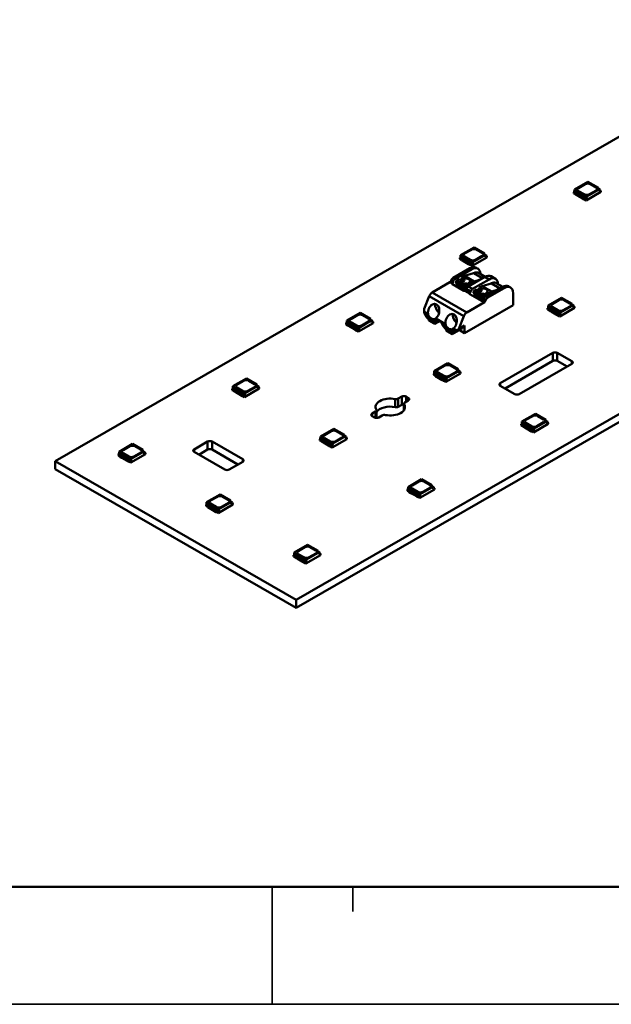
# Model space of a CAD drawing. Header units: millimetres. Extents: x 0 to 841, y 0 to 590.
# Tile 12 of 26: x 399 to 446, y 0 to 80. Entities that reach past the tile are written whole.
import ezdxf

# ---------------------------------------------------------------- set-up
doc = ezdxf.new("R2010")
doc.units = ezdxf.units.MM
doc.layers.get('0').update_dxf_attribs({"lineweight": 25})
for name, color, linetype, lineweight in [('Sketch Geometry(ISO)', 7, 'Continuous', 50), ('Visible Edges(ISO)', 7, 'Continuous', 50), ('Visible Tangent Edges(ISO)', 7, 'Continuous', 50)]:
    doc.layers.add(name, color=color, linetype=linetype, lineweight=lineweight)

# ---------------------------------------------------------------- blocks, each defined once
blk = doc.blocks.new('Borders A1')
at = {"layer": 'Sketch Geometry(ISO)', "color": 1, "linetype": 'Continuous', "lineweight": 50, "true_color": 0xff0000}
blk.add_line((20, 10), (831, 10), dxfattribs=at)
at = {"layer": 'Sketch Geometry(ISO)', "color": 7, "linetype": 'Continuous', "lineweight": 35}
for p, q in [((419, 10), (419, 0.5)), ((425.5, 8), (425.5, 10)), ((0.5, 0.5), (840.5, 0.5))]:
    blk.add_line(p, q, dxfattribs=at)

msp = doc.modelspace()

# ---------------------------------------------------------------- linework, layer by layer
at = {"layer": 'Visible Edges(ISO)'}
for p, q in [((601.591, 159.597), (401.479, 44.36)), ((420.925, 33.162), (621.036, 148.399)), ((621.036, 147.745), (420.925, 32.508)), ((444.484, 66.927), (443.398, 66.302)), ((444.484, 66.927), (445.329, 66.441)), ((443.384, 66.11), (443.349, 66.09)), ((443.349, 65.992), (443.349, 66.09)), ((443.349, 66.09), (444.339, 65.52)), ((443.398, 66.302), (443.384, 66.11)), ((444.374, 65.54), (443.384, 66.11)), ((444.388, 65.732), (443.398, 66.302)), ((443.72, 66.426), (444.268, 66.742)), ((443.72, 66.422), (444.268, 66.738)), ((444.18, 65.917), (443.72, 66.182)), ((444.339, 65.422), (445.523, 66.104)), ((444.388, 65.732), (445.329, 66.274)), ((445.152, 66.233), (444.604, 65.917)), ((444.692, 66.742), (445.152, 66.477)), ((444.692, 66.738), (445.152, 66.473)), ((445.329, 66.274), (445.329, 66.441)), ((445.329, 66.366), (445.48, 66.279)), ((445.48, 66.279), (445.329, 66.192)), ((445.329, 66.192), (445.329, 66.274)), ((445.48, 66.279), (445.488, 66.181)), ((445.523, 66.202), (445.484, 66.224)), ((445.488, 66.181), (445.523, 66.202)), ((445.523, 66.104), (445.523, 66.202)), ((443.349, 65.992), (443.474, 65.919)), ((443.473, 65.917), (443.473, 65.92)), ((443.473, 65.917), (443.5, 65.87)), ((443.474, 65.956), (443.5, 65.911)), ((443.5, 65.911), (443.59, 65.859)), ((443.5, 65.87), (443.5, 65.911)), ((443.5, 65.87), (443.59, 65.818)), ((443.59, 65.859), (443.63, 65.858)), ((443.59, 65.818), (443.59, 65.859)), ((443.59, 65.818), (443.63, 65.817)), ((443.63, 65.858), (444.043, 65.62)), ((443.63, 65.817), (443.63, 65.858)), ((443.63, 65.817), (444.043, 65.579)), ((444.043, 65.62), (444.044, 65.597)), ((444.043, 65.579), (444.043, 65.62)), ((444.043, 65.579), (444.044, 65.557)), ((444.044, 65.597), (444.134, 65.546)), ((444.044, 65.557), (444.044, 65.597)), ((444.044, 65.557), (444.134, 65.505)), ((444.134, 65.546), (444.213, 65.531)), ((444.134, 65.505), (444.134, 65.546)), ((444.134, 65.505), (444.216, 65.489)), ((444.213, 65.494), (444.339, 65.422)), ((444.216, 65.489), (444.216, 65.492)), ((444.216, 65.489), (444.219, 65.491)), ((444.339, 65.52), (444.374, 65.54)), ((444.339, 65.422), (444.339, 65.52)), ((444.374, 65.54), (444.388, 65.732)), ((435.292, 61.634), (434.206, 61.009)), ((434.528, 61.133), (435.076, 61.448)), ((434.528, 61.129), (435.076, 61.444)), ((435.292, 61.634), (436.136, 61.147)), ((435.5, 61.448), (435.96, 61.184)), ((435.5, 61.444), (435.96, 61.18)), ((434.192, 60.817), (434.156, 60.796)), ((434.156, 60.698), (434.156, 60.796)), ((434.156, 60.796), (435.146, 60.226)), ((434.156, 60.698), (434.282, 60.626)), ((434.206, 61.009), (434.192, 60.817)), ((435.182, 60.246), (434.192, 60.817)), ((435.196, 60.438), (434.206, 61.009)), ((434.281, 60.623), (434.281, 60.626)), ((434.281, 60.623), (434.308, 60.576)), ((434.282, 60.663), (434.308, 60.617)), ((434.308, 60.617), (434.398, 60.565)), ((434.308, 60.576), (434.308, 60.617)), ((434.308, 60.576), (434.398, 60.524)), ((434.398, 60.565), (434.437, 60.564)), ((434.398, 60.524), (434.398, 60.565)), ((434.398, 60.524), (434.437, 60.523)), ((434.437, 60.564), (434.85, 60.327)), ((434.437, 60.523), (434.437, 60.564)), ((434.437, 60.523), (434.85, 60.286)), ((434.987, 60.624), (434.528, 60.889)), ((435.146, 60.128), (436.331, 60.81)), ((435.182, 60.246), (435.196, 60.438)), ((435.196, 60.438), (436.136, 60.98)), ((435.96, 60.939), (435.412, 60.624)), ((436.136, 60.98), (436.136, 61.147)), ((436.136, 61.073), (436.288, 60.986)), ((436.288, 60.986), (436.136, 60.898)), ((436.136, 60.898), (436.136, 60.98)), ((436.288, 60.986), (436.295, 60.888)), ((436.331, 60.908), (436.292, 60.93)), ((436.295, 60.888), (436.331, 60.908)), ((436.331, 60.81), (436.331, 60.908)), ((434.943, 59.953), (433.602, 59.18)), ((433.761, 59.089), (435.102, 59.861)), ((434.85, 60.327), (434.852, 60.304)), ((434.85, 60.286), (434.85, 60.327)), ((434.85, 60.286), (434.852, 60.263)), ((434.852, 60.304), (434.942, 60.252)), ((434.852, 60.263), (434.852, 60.304)), ((434.852, 60.263), (434.942, 60.211)), ((434.942, 60.252), (435.021, 60.237)), ((434.942, 60.211), (434.942, 60.252)), ((434.942, 60.211), (435.024, 60.196)), ((435.021, 60.2), (435.146, 60.128)), ((435.024, 60.196), (435.024, 60.199)), ((435.024, 60.196), (435.026, 60.197)), ((435.146, 60.226), (435.182, 60.246)), ((435.146, 60.128), (435.146, 60.226)), ((435.601, 59.91), (435.442, 60.002)), ((433.449, 58.99), (433.408, 58.885)), ((433.567, 58.793), (433.608, 58.899)), ((433.83, 58.847), (433.827, 58.763)), ((434.084, 59.06), (433.905, 58.967)), ((434.249, 58.965), (434.084, 59.06)), ((434.288, 59.063), (434.178, 59.006)), ((434.331, 59.202), (434.288, 59.063)), ((434.511, 58.934), (434.288, 59.063)), ((434.524, 59.325), (434.331, 59.202)), ((434.491, 59.11), (434.331, 59.202)), ((435.252, 59.54), (434.524, 59.325)), ((435.302, 58.877), (434.524, 59.325)), ((436.163, 59.25), (434.822, 58.478)), ((435.108, 58.754), (434.948, 58.846)), ((435.108, 58.754), (435.302, 58.877)), ((435.175, 58.274), (436.516, 59.047)), ((435.302, 58.877), (435.739, 59.006)), ((436.188, 59.265), (435.663, 59.567)), ((437.015, 59.096), (436.662, 59.3)), ((433.347, 58.809), (431.903, 57.977)), ((434.466, 58.13), (433.547, 58.659)), ((434.604, 58.315), (433.827, 58.763)), ((433.915, 58.713), (433.915, 58.506)), ((434.582, 58.122), (433.915, 58.506)), ((433.915, 58.506), (434.019, 58.433)), ((434.568, 58.117), (434.019, 58.433)), ((434.148, 58.313), (434.148, 58.359)), ((434.236, 58.262), (434.236, 58.308)), ((434.385, 58.222), (434.345, 58.199)), ((434.604, 58.315), (434.608, 58.399)), ((434.693, 58.361), (434.604, 58.315)), ((434.668, 58.288), (434.628, 58.182)), ((434.682, 58.519), (434.862, 58.612)), ((434.693, 58.339), (434.693, 58.361)), ((434.862, 58.612), (434.697, 58.707)), ((435.063, 58.617), (434.843, 58.743)), ((434.862, 58.612), (434.89, 58.524)), ((434.89, 58.524), (434.998, 58.58)), ((434.981, 57.979), (435.022, 58.084)), ((435.068, 58.62), (435.108, 58.754)), ((435.499, 58.246), (435.319, 58.153)), ((435.663, 58.151), (435.499, 58.246)), ((435.703, 58.248), (435.592, 58.192)), ((435.745, 58.388), (435.703, 58.248)), ((435.925, 58.12), (435.703, 58.248)), ((435.938, 58.511), (435.745, 58.388)), ((435.905, 58.295), (435.745, 58.388)), ((436.666, 58.726), (435.938, 58.511)), ((436.716, 58.063), (435.938, 58.511)), ((437.577, 58.436), (436.236, 57.664)), ((436.395, 57.572), (437.736, 58.344)), ((436.523, 57.94), (436.716, 58.063)), ((436.716, 58.063), (437.153, 58.192)), ((437.603, 58.45), (437.077, 58.753)), ((438.235, 58.394), (438.076, 58.485)), ((431.673, 57.692), (431.275, 56.665)), ((435.88, 57.315), (434.961, 57.845)), ((435.244, 58.033), (435.241, 57.949)), ((436.019, 57.501), (435.241, 57.949)), ((435.329, 57.898), (435.329, 57.692)), ((435.996, 57.308), (435.329, 57.692)), ((435.329, 57.692), (435.433, 57.618)), ((435.982, 57.302), (435.433, 57.618)), ((435.562, 57.499), (435.562, 57.544)), ((435.65, 57.448), (435.65, 57.493)), ((435.799, 57.408), (435.759, 57.385)), ((436.019, 57.501), (436.022, 57.585)), ((436.107, 57.547), (436.019, 57.501)), ((436.083, 57.473), (436.042, 57.368)), ((436.097, 57.705), (436.276, 57.798)), ((436.107, 57.525), (436.107, 57.547)), ((436.276, 57.798), (436.112, 57.892)), ((436.201, 57.276), (436.242, 57.382)), ((436.477, 57.802), (436.258, 57.929)), ((436.276, 57.798), (436.304, 57.709)), ((436.304, 57.709), (436.412, 57.765)), ((436.523, 57.94), (436.363, 58.032)), ((436.482, 57.805), (436.523, 57.94)), ((438.443, 57.934), (438.443, 56.973)), ((442.363, 57.562), (441.277, 56.937)), ((441.599, 57.061), (442.147, 57.376)), ((441.599, 57.057), (442.147, 57.372)), ((442.363, 57.562), (443.207, 57.075)), ((442.571, 57.376), (443.031, 57.112)), ((442.571, 57.372), (443.031, 57.108)), ((438.443, 56.973), (434.519, 54.714)), ((434.696, 56.369), (436.14, 57.2)), ((441.263, 56.745), (441.228, 56.724)), ((441.228, 56.626), (441.228, 56.724)), ((441.228, 56.724), (442.217, 56.154)), ((441.228, 56.626), (441.353, 56.554)), ((441.277, 56.937), (441.263, 56.745)), ((442.253, 56.175), (441.263, 56.745)), ((442.267, 56.366), (441.277, 56.937)), ((441.352, 56.551), (441.352, 56.554)), ((441.352, 56.551), (441.379, 56.504)), ((441.353, 56.591), (441.379, 56.545)), ((441.379, 56.545), (441.469, 56.493)), ((441.379, 56.504), (441.379, 56.545)), ((441.379, 56.504), (441.469, 56.452)), ((441.469, 56.493), (441.508, 56.492)), ((441.469, 56.452), (441.469, 56.493)), ((441.508, 56.492), (441.921, 56.255)), ((441.508, 56.452), (441.508, 56.492)), ((442.058, 56.552), (441.599, 56.817)), ((442.217, 56.056), (443.402, 56.738)), ((442.267, 56.366), (443.207, 56.908)), ((443.031, 56.867), (442.483, 56.552)), ((443.207, 56.908), (443.207, 57.075)), ((443.207, 57.001), (443.359, 56.914)), ((443.359, 56.914), (443.207, 56.826)), ((443.207, 56.826), (443.207, 56.908)), ((443.359, 56.914), (443.367, 56.816)), ((443.402, 56.836), (443.363, 56.859)), ((443.367, 56.816), (443.402, 56.836)), ((443.402, 56.738), (443.402, 56.836)), ((425.013, 55.715), (424.999, 55.523)), ((426.099, 56.34), (425.013, 55.715)), ((426.003, 55.145), (425.013, 55.715)), ((425.335, 55.839), (425.883, 56.155)), ((425.335, 55.835), (425.883, 56.151)), ((426.003, 55.145), (426.944, 55.687)), ((426.099, 56.34), (426.944, 55.854)), ((426.308, 56.155), (426.767, 55.89)), ((426.308, 56.151), (426.767, 55.886)), ((426.944, 55.687), (426.944, 55.854)), ((426.944, 55.779), (427.095, 55.692)), ((427.095, 55.692), (426.944, 55.605)), ((426.944, 55.605), (426.944, 55.687)), ((427.095, 55.692), (427.103, 55.594)), ((432.097, 55.559), (431.602, 55.844)), ((431.673, 55.803), (431.637, 55.783)), ((432.062, 55.538), (431.637, 55.783)), ((431.637, 55.783), (431.637, 55.721)), ((432.062, 55.477), (431.637, 55.721)), ((431.637, 55.721), (431.69, 55.691)), ((432.115, 55.446), (431.69, 55.691)), ((434.068, 55.057), (434.466, 56.083)), ((441.469, 56.452), (441.508, 56.452)), ((441.508, 56.452), (441.921, 56.214)), ((441.921, 56.255), (441.923, 56.232)), ((441.921, 56.214), (441.921, 56.255)), ((441.921, 56.214), (441.923, 56.191)), ((441.923, 56.232), (442.013, 56.18)), ((441.923, 56.191), (441.923, 56.232)), ((441.923, 56.191), (442.013, 56.139)), ((442.013, 56.18), (442.092, 56.165)), ((442.013, 56.139), (442.013, 56.18)), ((442.013, 56.139), (442.095, 56.124)), ((442.092, 56.128), (442.217, 56.056)), ((442.095, 56.124), (442.095, 56.127)), ((442.095, 56.124), (442.097, 56.125)), ((442.217, 56.154), (442.253, 56.175)), ((442.217, 56.056), (442.217, 56.154)), ((442.253, 56.175), (442.267, 56.366)), ((424.999, 55.523), (424.964, 55.503)), ((424.964, 55.405), (424.964, 55.503)), ((424.964, 55.503), (425.954, 54.933)), ((424.964, 55.405), (425.09, 55.332)), ((425.989, 54.953), (424.999, 55.523)), ((425.089, 55.33), (425.089, 55.333)), ((425.089, 55.33), (425.116, 55.283)), ((425.09, 55.369), (425.116, 55.324)), ((425.116, 55.324), (425.206, 55.272)), ((425.116, 55.283), (425.116, 55.324)), ((425.116, 55.283), (425.206, 55.231)), ((425.206, 55.272), (425.245, 55.271)), ((425.206, 55.231), (425.206, 55.272)), ((425.206, 55.231), (425.245, 55.23)), ((425.245, 55.271), (425.658, 55.033)), ((425.245, 55.23), (425.245, 55.271)), ((425.245, 55.23), (425.658, 54.992)), ((425.795, 55.33), (425.335, 55.595)), ((425.658, 55.033), (425.659, 55.01)), ((425.658, 54.992), (425.658, 55.033)), ((425.658, 54.992), (425.659, 54.969)), ((425.659, 55.01), (425.749, 54.959)), ((425.659, 54.969), (425.659, 55.01)), ((425.659, 54.969), (425.749, 54.918)), ((425.749, 54.959), (425.829, 54.943)), ((425.749, 54.918), (425.749, 54.959)), ((425.749, 54.918), (425.831, 54.902)), ((425.829, 54.907), (425.954, 54.834)), ((425.831, 54.902), (425.831, 54.905)), ((425.831, 54.902), (425.834, 54.904)), ((425.954, 54.834), (427.138, 55.517)), ((425.954, 54.933), (425.989, 54.953)), ((425.954, 54.834), (425.954, 54.933)), ((425.989, 54.953), (426.003, 55.145)), ((426.767, 55.646), (426.219, 55.33)), ((427.138, 55.615), (427.1, 55.637)), ((427.103, 55.594), (427.138, 55.615)), ((427.138, 55.517), (427.138, 55.615)), ((432.062, 55.538), (432.097, 55.559)), ((432.062, 55.477), (432.062, 55.538)), ((432.115, 55.446), (432.062, 55.477)), ((432.363, 55.589), (432.115, 55.446)), ((432.389, 55.603), (432.466, 55.648)), ((433.511, 54.744), (433.016, 55.03)), ((433.087, 54.989), (433.052, 54.968)), ((433.476, 54.724), (433.052, 54.968)), ((433.052, 54.968), (433.052, 54.907)), ((433.476, 54.663), (433.052, 54.907)), ((433.052, 54.907), (433.105, 54.876)), ((433.529, 54.632), (433.105, 54.876)), ((434.095, 54.958), (433.529, 54.632)), ((433.782, 54.791), (434.347, 55.117)), ((434.068, 55.057), (434.519, 55.317)), ((434.519, 54.714), (434.083, 54.965)), ((434.519, 54.714), (434.519, 55.317)), ((433.476, 54.724), (433.511, 54.744)), ((433.476, 54.663), (433.476, 54.724)), ((433.529, 54.632), (433.476, 54.663)), ((437.409, 50.662), (441.661, 53.11)), ((442.014, 53.11), (443.19, 52.433)), ((433.17, 52.268), (432.084, 51.643)), ((432.406, 51.767), (432.954, 52.083)), ((432.406, 51.763), (432.954, 52.079)), ((433.17, 52.268), (434.015, 51.782)), ((433.379, 52.083), (433.838, 51.818)), ((433.379, 52.079), (433.838, 51.814)), ((434.015, 51.615), (434.015, 51.782)), ((434.015, 51.707), (434.166, 51.62)), ((441.661, 52.456), (437.8, 50.233)), ((443.19, 52.23), (438.938, 49.781)), ((442.799, 52.004), (442.014, 52.456)), ((416.907, 51.047), (415.821, 50.421)), ((416.907, 51.047), (417.752, 50.56)), ((432.071, 51.451), (432.035, 51.431)), ((432.035, 51.333), (432.035, 51.431)), ((432.035, 51.431), (433.025, 50.861)), ((432.035, 51.333), (432.161, 51.26)), ((432.084, 51.643), (432.071, 51.451)), ((433.06, 50.881), (432.071, 51.451)), ((433.074, 51.073), (432.084, 51.643)), ((432.16, 51.258), (432.16, 51.261)), ((432.16, 51.258), (432.187, 51.211)), ((432.161, 51.297), (432.187, 51.252)), ((432.187, 51.252), (432.277, 51.2)), ((432.187, 51.211), (432.187, 51.252)), ((432.187, 51.211), (432.277, 51.159)), ((432.277, 51.2), (432.316, 51.199)), ((432.277, 51.159), (432.277, 51.2)), ((432.277, 51.159), (432.316, 51.158)), ((432.316, 51.199), (432.729, 50.961)), ((432.316, 51.158), (432.316, 51.199)), ((432.316, 51.158), (432.729, 50.92)), ((432.866, 51.258), (432.406, 51.523)), ((432.729, 50.961), (432.731, 50.938)), ((432.729, 50.92), (432.729, 50.961)), ((432.729, 50.92), (432.731, 50.898)), ((432.731, 50.938), (432.821, 50.887)), ((432.731, 50.898), (432.731, 50.938)), ((432.731, 50.898), (432.821, 50.846)), ((433.025, 50.763), (434.21, 51.445)), ((433.06, 50.881), (433.074, 51.073)), ((433.074, 51.073), (434.015, 51.615)), ((433.838, 51.574), (433.29, 51.258)), ((434.166, 51.62), (434.015, 51.533)), ((434.015, 51.533), (434.015, 51.615)), ((434.166, 51.62), (434.174, 51.522)), ((434.21, 51.543), (434.171, 51.565)), ((434.174, 51.522), (434.21, 51.543)), ((434.21, 51.445), (434.21, 51.543)), ((415.807, 50.229), (415.772, 50.209)), ((415.772, 50.111), (415.772, 50.209)), ((415.772, 50.209), (416.762, 49.639)), ((415.772, 50.111), (415.897, 50.039)), ((415.821, 50.421), (415.807, 50.229)), ((416.797, 49.659), (415.807, 50.229)), ((416.811, 49.851), (415.821, 50.421)), ((416.143, 50.546), (416.691, 50.861)), ((416.143, 50.542), (416.691, 50.857)), ((416.603, 50.037), (416.143, 50.301)), ((416.762, 49.541), (417.946, 50.223)), ((416.811, 49.851), (417.752, 50.393)), ((417.575, 50.352), (417.027, 50.037)), ((417.115, 50.861), (417.575, 50.597)), ((417.115, 50.857), (417.575, 50.593)), ((417.752, 50.393), (417.752, 50.56)), ((417.752, 50.486), (417.903, 50.398)), ((417.903, 50.398), (417.752, 50.311)), ((417.752, 50.311), (417.752, 50.393)), ((417.903, 50.398), (417.911, 50.301)), ((417.946, 50.321), (417.907, 50.343)), ((417.911, 50.301), (417.946, 50.321)), ((417.946, 50.223), (417.946, 50.321)), ((432.821, 50.887), (432.9, 50.872)), ((432.821, 50.846), (432.821, 50.887)), ((432.821, 50.846), (432.902, 50.83)), ((432.9, 50.835), (433.025, 50.763)), ((432.902, 50.83), (432.902, 50.833)), ((432.902, 50.83), (432.905, 50.832)), ((433.025, 50.861), (433.06, 50.881)), ((433.025, 50.763), (433.025, 50.861)), ((438.585, 49.781), (437.409, 50.458)), ((415.896, 50.036), (415.896, 50.039)), ((415.896, 50.036), (415.923, 49.989)), ((415.897, 50.076), (415.923, 50.03)), ((415.923, 50.03), (416.013, 49.978)), ((415.923, 49.989), (415.923, 50.03)), ((415.923, 49.989), (416.013, 49.937)), ((416.013, 49.978), (416.053, 49.977)), ((416.013, 49.937), (416.013, 49.978)), ((416.013, 49.937), (416.053, 49.936)), ((416.053, 49.977), (416.466, 49.739)), ((416.053, 49.936), (416.053, 49.977)), ((416.053, 49.936), (416.466, 49.699)), ((416.466, 49.739), (416.467, 49.717)), ((416.466, 49.699), (416.466, 49.739)), ((416.466, 49.699), (416.467, 49.676)), ((416.467, 49.717), (416.557, 49.665)), ((416.467, 49.676), (416.467, 49.717)), ((416.467, 49.676), (416.557, 49.624)), ((416.557, 49.665), (416.636, 49.65)), ((416.557, 49.624), (416.557, 49.665)), ((416.557, 49.624), (416.639, 49.609)), ((416.636, 49.613), (416.762, 49.541)), ((416.639, 49.609), (416.639, 49.612)), ((416.639, 49.609), (416.641, 49.61)), ((416.762, 49.639), (416.797, 49.659)), ((416.762, 49.541), (416.762, 49.639)), ((416.797, 49.659), (416.811, 49.851)), ((429.176, 49.418), (429.454, 49.578)), ((429.808, 49.578), (429.985, 49.476)), ((429.454, 48.924), (429.176, 48.764)), ((429.633, 48.491), (429.633, 49.01)), ((429.985, 49.272), (429.707, 49.112)), ((427.068, 48.203), (427.346, 48.363)), ((427.244, 47.898), (427.068, 48)), ((427.419, 47.856), (427.419, 48.465)), ((427.876, 48.058), (427.598, 47.898)), ((440.241, 48.196), (439.155, 47.571)), ((439.477, 47.695), (440.025, 48.011)), ((439.477, 47.691), (440.025, 48.007)), ((440.241, 48.196), (441.086, 47.71)), ((440.45, 48.011), (440.909, 47.746)), ((440.45, 48.007), (440.909, 47.742)), ((423.978, 46.975), (422.892, 46.349)), ((423.978, 46.975), (424.823, 46.488)), ((439.142, 47.379), (439.106, 47.359)), ((439.106, 47.261), (439.106, 47.359)), ((439.106, 47.359), (440.096, 46.789)), ((439.106, 47.261), (439.232, 47.188)), ((439.155, 47.571), (439.142, 47.379)), ((440.132, 46.809), (439.142, 47.379)), ((440.145, 47.001), (439.155, 47.571)), ((439.231, 47.186), (439.231, 47.189)), ((439.231, 47.186), (439.258, 47.139)), ((439.232, 47.225), (439.258, 47.18)), ((439.258, 47.18), (439.348, 47.128)), ((439.258, 47.139), (439.258, 47.18)), ((439.258, 47.139), (439.348, 47.087)), ((439.348, 47.128), (439.387, 47.127)), ((439.348, 47.087), (439.348, 47.128)), ((439.348, 47.087), (439.387, 47.086)), ((439.387, 47.127), (439.8, 46.889)), ((439.387, 47.086), (439.387, 47.127)), ((439.387, 47.086), (439.8, 46.848)), ((439.937, 47.186), (439.477, 47.451)), ((440.096, 46.691), (441.281, 47.373)), ((440.132, 46.809), (440.145, 47.001)), ((440.145, 47.001), (441.086, 47.543)), ((440.909, 47.502), (440.361, 47.186)), ((441.086, 47.543), (441.086, 47.71)), ((441.086, 47.635), (441.237, 47.548)), ((441.237, 47.548), (441.086, 47.461)), ((441.086, 47.461), (441.086, 47.543)), ((441.237, 47.548), (441.245, 47.45)), ((441.281, 47.471), (441.242, 47.493)), ((441.245, 47.45), (441.281, 47.471)), ((441.281, 47.373), (441.281, 47.471)), ((422.878, 46.158), (422.843, 46.137)), ((422.843, 46.039), (422.843, 46.137)), ((422.843, 46.137), (423.833, 45.567)), ((422.892, 46.349), (422.878, 46.158)), ((423.868, 45.587), (422.878, 46.158)), ((423.882, 45.779), (422.892, 46.349)), ((423.214, 46.474), (423.762, 46.789)), ((423.214, 46.47), (423.762, 46.785)), ((423.674, 45.965), (423.214, 46.229)), ((423.833, 45.469), (425.017, 46.151)), ((423.882, 45.779), (424.823, 46.321)), ((424.646, 46.28), (424.098, 45.965)), ((424.186, 46.789), (424.646, 46.525)), ((424.186, 46.785), (424.646, 46.521)), ((424.823, 46.321), (424.823, 46.488)), ((424.823, 46.414), (424.974, 46.327)), ((424.974, 46.327), (424.823, 46.239)), ((424.823, 46.239), (424.823, 46.321)), ((424.974, 46.327), (424.982, 46.229)), ((425.017, 46.249), (424.978, 46.271)), ((424.982, 46.229), (425.017, 46.249)), ((425.017, 46.151), (425.017, 46.249)), ((439.8, 46.889), (439.802, 46.866)), ((439.8, 46.848), (439.8, 46.889)), ((439.8, 46.848), (439.802, 46.826)), ((439.802, 46.866), (439.892, 46.815)), ((439.802, 46.826), (439.802, 46.866)), ((439.802, 46.826), (439.892, 46.774)), ((439.892, 46.815), (439.971, 46.8)), ((439.892, 46.774), (439.892, 46.815)), ((439.892, 46.774), (439.973, 46.758)), ((439.971, 46.763), (440.096, 46.691)), ((439.973, 46.758), (439.973, 46.761)), ((439.973, 46.758), (439.976, 46.76)), ((440.096, 46.789), (440.132, 46.809)), ((440.096, 46.691), (440.096, 46.789)), ((407.714, 45.753), (406.629, 45.128)), ((406.951, 45.252), (407.499, 45.568)), ((406.951, 45.248), (407.499, 45.564)), ((407.714, 45.753), (408.559, 45.267)), ((407.923, 45.568), (408.382, 45.303)), ((407.923, 45.564), (408.382, 45.299)), ((412.687, 45.317), (413.783, 45.948)), ((414.137, 45.948), (416.611, 44.523)), ((422.843, 46.039), (422.968, 45.967)), ((422.967, 45.964), (422.967, 45.967)), ((422.967, 45.964), (422.994, 45.917)), ((422.968, 46.004), (422.994, 45.958)), ((422.994, 45.958), (423.084, 45.906)), ((422.994, 45.917), (422.994, 45.958)), ((422.994, 45.917), (423.084, 45.865)), ((423.084, 45.906), (423.124, 45.905)), ((423.084, 45.865), (423.084, 45.906)), ((423.084, 45.865), (423.124, 45.864)), ((423.124, 45.905), (423.537, 45.668)), ((423.124, 45.864), (423.124, 45.905)), ((423.124, 45.864), (423.537, 45.627)), ((423.537, 45.668), (423.538, 45.645)), ((423.537, 45.627), (423.537, 45.668)), ((423.537, 45.627), (423.538, 45.604)), ((423.538, 45.645), (423.628, 45.593)), ((423.538, 45.604), (423.538, 45.645)), ((423.538, 45.604), (423.628, 45.552)), ((423.628, 45.593), (423.707, 45.578)), ((423.628, 45.552), (423.628, 45.593)), ((423.628, 45.552), (423.71, 45.537)), ((423.707, 45.541), (423.833, 45.469)), ((423.71, 45.537), (423.71, 45.54)), ((423.71, 45.537), (423.713, 45.538)), ((423.833, 45.567), (423.868, 45.587)), ((423.833, 45.469), (423.833, 45.567)), ((423.868, 45.587), (423.882, 45.779)), ((406.615, 44.936), (406.579, 44.916)), ((406.579, 44.817), (406.579, 44.916)), ((406.579, 44.916), (407.569, 44.345)), ((406.579, 44.817), (406.705, 44.745)), ((406.629, 45.128), (406.615, 44.936)), ((407.605, 44.366), (406.615, 44.936)), ((407.619, 44.558), (406.629, 45.128)), ((406.704, 44.743), (406.704, 44.746)), ((406.704, 44.743), (406.731, 44.696)), ((406.705, 44.782), (406.731, 44.736)), ((406.731, 44.736), (406.821, 44.685)), ((406.731, 44.696), (406.731, 44.736)), ((406.731, 44.696), (406.821, 44.644)), ((406.821, 44.685), (406.86, 44.684)), ((406.821, 44.644), (406.821, 44.685)), ((406.821, 44.644), (406.86, 44.643)), ((406.86, 44.684), (407.273, 44.446)), ((406.86, 44.643), (406.86, 44.684)), ((406.86, 44.643), (407.273, 44.405)), ((407.41, 44.743), (406.951, 45.008)), ((407.569, 44.247), (408.754, 44.929)), ((407.605, 44.366), (407.619, 44.558)), ((407.619, 44.558), (408.559, 45.1)), ((408.382, 45.059), (407.834, 44.743)), ((408.559, 45.1), (408.559, 45.267)), ((408.559, 45.192), (408.711, 45.105)), ((408.711, 45.105), (408.559, 45.018)), ((408.559, 45.018), (408.559, 45.1)), ((408.711, 45.105), (408.718, 45.007)), ((408.754, 45.028), (408.715, 45.05)), ((408.718, 45.007), (408.754, 45.028)), ((408.754, 44.929), (408.754, 45.028)), ((415.162, 43.688), (412.687, 45.114)), ((413.783, 45.294), (413.078, 44.888)), ((416.22, 44.094), (414.137, 45.294)), ((401.479, 44.36), (420.925, 33.162)), ((401.479, 44.36), (401.479, 43.706)), ((407.273, 44.446), (407.275, 44.423)), ((407.273, 44.405), (407.273, 44.446)), ((407.273, 44.405), (407.275, 44.382)), ((407.275, 44.423), (407.365, 44.371)), ((407.275, 44.382), (407.275, 44.423)), ((407.275, 44.382), (407.365, 44.331)), ((407.365, 44.371), (407.444, 44.356)), ((407.365, 44.331), (407.365, 44.371)), ((407.365, 44.331), (407.446, 44.315)), ((407.444, 44.32), (407.569, 44.247)), ((407.446, 44.315), (407.446, 44.318)), ((407.446, 44.315), (407.449, 44.317)), ((407.569, 44.345), (407.605, 44.366)), ((407.569, 44.247), (407.569, 44.345)), ((416.611, 44.32), (415.515, 43.688)), ((420.925, 32.508), (401.479, 43.706)), ((429.963, 42.278), (429.949, 42.086)), ((431.049, 42.903), (429.963, 42.278)), ((430.953, 41.707), (429.963, 42.278)), ((430.285, 42.402), (430.833, 42.717)), ((430.285, 42.398), (430.833, 42.713)), ((430.745, 41.893), (430.285, 42.158)), ((430.953, 41.707), (431.894, 42.249)), ((431.049, 42.903), (431.894, 42.416)), ((431.717, 42.208), (431.169, 41.893)), ((431.257, 42.717), (431.717, 42.453)), ((431.257, 42.713), (431.717, 42.449)), ((431.894, 42.249), (431.894, 42.416)), ((431.894, 42.342), (432.045, 42.255)), ((432.045, 42.255), (431.894, 42.167)), ((431.894, 42.167), (431.894, 42.249)), ((432.045, 42.255), (432.053, 42.157)), ((432.088, 42.177), (432.049, 42.199)), ((432.053, 42.157), (432.088, 42.177)), ((432.088, 42.079), (432.088, 42.177)), ((414.786, 41.681), (413.7, 41.056)), ((414.022, 41.18), (414.57, 41.496)), ((414.022, 41.176), (414.57, 41.492)), ((414.786, 41.681), (415.63, 41.195)), ((414.994, 41.496), (415.453, 41.231)), ((414.994, 41.492), (415.453, 41.227)), ((429.949, 42.086), (429.914, 42.065)), ((429.914, 41.967), (429.914, 42.065)), ((429.914, 42.065), (430.904, 41.495)), ((429.914, 41.967), (430.039, 41.895)), ((430.939, 41.515), (429.949, 42.086)), ((430.038, 41.892), (430.038, 41.895)), ((430.038, 41.892), (430.065, 41.845)), ((430.039, 41.932), (430.065, 41.886)), ((430.065, 41.886), (430.155, 41.834)), ((430.065, 41.845), (430.065, 41.886)), ((430.065, 41.845), (430.155, 41.793)), ((430.155, 41.834), (430.195, 41.833)), ((430.155, 41.793), (430.155, 41.834)), ((430.155, 41.793), (430.195, 41.792)), ((430.195, 41.833), (430.608, 41.596)), ((430.195, 41.792), (430.195, 41.833)), ((430.195, 41.792), (430.608, 41.555)), ((430.608, 41.596), (430.609, 41.573)), ((430.608, 41.555), (430.608, 41.596)), ((430.608, 41.555), (430.609, 41.532)), ((430.609, 41.573), (430.699, 41.521)), ((430.609, 41.532), (430.609, 41.573)), ((430.609, 41.532), (430.699, 41.48)), ((430.699, 41.521), (430.778, 41.506)), ((430.699, 41.48), (430.699, 41.521)), ((430.699, 41.48), (430.781, 41.465)), ((430.778, 41.469), (430.904, 41.397)), ((430.781, 41.465), (430.781, 41.468)), ((430.781, 41.465), (430.784, 41.466)), ((430.904, 41.397), (432.088, 42.079)), ((430.904, 41.495), (430.939, 41.515)), ((430.904, 41.397), (430.904, 41.495)), ((430.939, 41.515), (430.953, 41.707)), ((413.686, 40.864), (413.65, 40.844)), ((413.65, 40.746), (413.65, 40.844)), ((413.65, 40.844), (414.64, 40.274)), ((413.65, 40.746), (413.776, 40.673)), ((413.7, 41.056), (413.686, 40.864)), ((414.676, 40.294), (413.686, 40.864)), ((414.69, 40.486), (413.7, 41.056)), ((413.775, 40.671), (413.775, 40.674)), ((413.775, 40.671), (413.802, 40.624)), ((413.776, 40.71), (413.802, 40.664)), ((413.802, 40.664), (413.892, 40.613)), ((413.802, 40.624), (413.802, 40.664)), ((413.802, 40.624), (413.892, 40.572)), ((413.892, 40.613), (413.931, 40.612)), ((413.892, 40.572), (413.892, 40.613)), ((413.892, 40.572), (413.931, 40.571)), ((413.931, 40.612), (414.344, 40.374)), ((413.931, 40.571), (413.931, 40.612)), ((413.931, 40.571), (414.344, 40.333)), ((414.481, 40.671), (414.022, 40.936)), ((414.64, 40.175), (415.825, 40.857)), ((414.69, 40.486), (415.63, 41.028)), ((415.453, 40.987), (414.905, 40.671)), ((415.63, 41.028), (415.63, 41.195)), ((415.63, 41.12), (415.782, 41.033)), ((415.782, 41.033), (415.63, 40.946)), ((415.63, 40.946), (415.63, 41.028)), ((415.782, 41.033), (415.789, 40.935)), ((415.825, 40.956), (415.786, 40.978)), ((415.789, 40.935), (415.825, 40.956)), ((415.825, 40.857), (415.825, 40.956)), ((414.344, 40.374), (414.346, 40.351)), ((414.344, 40.333), (414.344, 40.374)), ((414.344, 40.333), (414.346, 40.31)), ((414.346, 40.351), (414.436, 40.299)), ((414.346, 40.31), (414.346, 40.351)), ((414.346, 40.31), (414.436, 40.259)), ((414.436, 40.299), (414.515, 40.284)), ((414.436, 40.259), (414.436, 40.299)), ((414.436, 40.259), (414.517, 40.243)), ((414.515, 40.248), (414.64, 40.175)), ((414.517, 40.243), (414.517, 40.246)), ((414.517, 40.243), (414.52, 40.245)), ((414.64, 40.274), (414.676, 40.294)), ((414.64, 40.175), (414.64, 40.274)), ((414.676, 40.294), (414.69, 40.486)), ((421.857, 37.609), (420.771, 36.984)), ((421.093, 37.108), (421.641, 37.424)), ((421.093, 37.104), (421.641, 37.42)), ((421.857, 37.609), (422.701, 37.123)), ((422.065, 37.424), (422.525, 37.159)), ((422.065, 37.42), (422.525, 37.155)), ((420.757, 36.792), (420.721, 36.772)), ((420.721, 36.674), (420.721, 36.772)), ((420.721, 36.772), (421.711, 36.202)), ((420.721, 36.674), (420.847, 36.601)), ((420.771, 36.984), (420.757, 36.792)), ((421.747, 36.222), (420.757, 36.792)), ((421.761, 36.414), (420.771, 36.984)), ((420.846, 36.599), (420.846, 36.602)), ((420.846, 36.599), (420.873, 36.552)), ((420.847, 36.638), (420.873, 36.593)), ((420.873, 36.593), (420.963, 36.541)), ((420.873, 36.552), (420.873, 36.593)), ((421.552, 36.599), (421.093, 36.864)), ((421.711, 36.103), (422.896, 36.786)), ((421.761, 36.414), (422.701, 36.956)), ((422.525, 36.915), (421.977, 36.599)), ((422.701, 36.956), (422.701, 37.123)), ((422.701, 37.048), (422.853, 36.961)), ((422.853, 36.961), (422.701, 36.874)), ((422.701, 36.874), (422.701, 36.956)), ((422.853, 36.961), (422.86, 36.863)), ((422.896, 36.884), (422.857, 36.906)), ((422.86, 36.863), (422.896, 36.884)), ((422.896, 36.786), (422.896, 36.884)), ((420.873, 36.552), (420.963, 36.5)), ((420.963, 36.541), (421.002, 36.54)), ((420.963, 36.5), (420.963, 36.541)), ((420.963, 36.5), (421.002, 36.499)), ((421.002, 36.54), (421.415, 36.302)), ((421.002, 36.499), (421.002, 36.54)), ((421.002, 36.499), (421.415, 36.261)), ((421.415, 36.302), (421.417, 36.279)), ((421.415, 36.261), (421.415, 36.302)), ((421.415, 36.261), (421.417, 36.238)), ((421.417, 36.279), (421.507, 36.228)), ((421.417, 36.238), (421.417, 36.279)), ((421.417, 36.238), (421.507, 36.187)), ((421.507, 36.228), (421.586, 36.212)), ((421.507, 36.187), (421.507, 36.228)), ((421.507, 36.187), (421.588, 36.171)), ((421.586, 36.176), (421.711, 36.103)), ((421.588, 36.171), (421.588, 36.174)), ((421.588, 36.171), (421.591, 36.173)), ((421.711, 36.202), (421.747, 36.222)), ((421.711, 36.103), (421.711, 36.202)), ((421.747, 36.222), (421.761, 36.414)), ((420.925, 33.162), (420.925, 32.508))]:
    msp.add_line(p, q, dxfattribs=at)
for centre, major_axis, ratio, start_param, end_param in [((444.48, 66.62), (0.3, 0), 0.575862, 0.785398, 2.356194), ((444.48, 66.616), (0.3, 0), 0.575862, 0.785398, 2.356194), ((443.932, 66.304), (-0.3, 0), 0.575862, 5.497787, 7.068583), ((443.932, 66.3), (-0.3, 0), 0.575862, 5.497787, 6.271354), ((444.94, 66.355), (0.3, 0), 0.575862, 5.497787, 7.068583), ((444.94, 66.351), (0.3, 0), 0.575862, 0.011831, 0.785398), ((444.392, 66.04), (-0.3, 0), 0.575862, 0.785398, 2.356194), ((435.288, 61.326), (0.3, 0), 0.575862, 0.785398, 2.356194), ((435.288, 61.322), (0.3, 0), 0.575862, 0.785398, 2.356194), ((434.74, 61.011), (-0.3, 0), 0.575862, 5.497787, 7.068583), ((434.74, 61.007), (-0.3, 0), 0.575862, 5.497787, 6.271354), ((435.199, 60.746), (-0.3, 0), 0.575862, 0.785398, 2.356194), ((435.747, 61.062), (0.3, 0), 0.575862, 5.497787, 7.068583), ((435.747, 61.058), (0.3, 0), 0.575862, 0.011831, 0.785398), ((434.943, 59.135), (0.499, 0.867), 0.578093, 0, 0.783464), ((435.102, 59.044), (0.499, 0.867), 0.578093, 5.53566, 7.06665), ((433.347, 58.89), (-0.0499, -0.0867), 0.578093, 0.783464, 1.830662), ((433.602, 58.976), (-0.125, -0.217), 0.578093, 3.925057, 4.972255), ((433.761, 58.884), (0.125, 0.217), 0.578093, 0.783464, 1.830662), ((433.901, 58.884), (-0.0499, -0.0867), 0.578093, 3.872697, 5.443494), ((434.594, 58.898), (-0.36, 0.016), 0.544817, 6.017693, 8.168971), ((434.452, 58.905), (0.227, -0.245), 0.384468, 4.137601, 4.611128), ((434.589, 58.794), (-0.266, 0.012), 0.544817, 5.036035, 6.014876), ((434.743, 59.056), (-0.028, 0.334), 0.757145, 1.344523, 1.878655), ((434.607, 58.906), (0.36, 0.017), 0.605328, 5.927989, 8.154217), ((434.743, 59.056), (0.028, -0.334), 0.757145, 0.294131, 0.828263), ((435.269, 59.629), (-0.0499, -0.0867), 0.578093, 0.545368, 0.721296), ((435.226, 58.809), (0.437, 0.758), 0.578093, 0, 0.721296), ((436.163, 58.433), (0.499, 0.867), 0.578093, 0, 0.783464), ((436.516, 58.229), (0.499, 0.867), 0.578093, 5.53566, 7.06665), ((433.617, 58.7), (-0.1, 0), 0.575862, 6.113267, 7.068583), ((433.506, 58.799), (0.0499, 0.0867), 0.578093, 4.540537, 4.972255), ((434.537, 58.171), (-0.1, 0), 0.575862, 0.785398, 1.740715), ((434.566, 58.188), (-0.0499, -0.0867), 0.578093, 1.398944, 1.830662), ((434.679, 58.436), (0.0499, 0.0867), 0.578093, 0.731105, 2.301901), ((434.822, 58.274), (-0.125, -0.217), 0.578093, 3.925057, 4.972255), ((434.589, 58.794), (0.266, -0.012), 0.544817, 5.402599, 6.009037), ((435.175, 58.07), (0.125, 0.217), 0.578093, 0.783464, 1.830662), ((435.315, 58.069), (-0.0499, -0.0867), 0.578093, 3.872697, 5.443494), ((436.008, 58.084), (-0.36, 0.016), 0.544817, 6.017693, 8.168971), ((435.866, 58.091), (0.227, -0.245), 0.384468, 4.137601, 4.611128), ((436.004, 57.979), (-0.266, 0.012), 0.544817, 5.036035, 6.014876), ((436.157, 58.242), (-0.028, 0.334), 0.757145, 1.344523, 1.878655), ((436.021, 58.092), (0.36, 0.017), 0.605328, 5.927989, 8.154217), ((436.683, 58.815), (-0.0499, -0.0867), 0.578093, 0.545368, 0.721296), ((436.64, 57.995), (0.437, 0.758), 0.578093, 0, 0.721296), ((437.577, 57.619), (0.499, 0.867), 0.578093, 0, 0.783464), ((437.736, 57.527), (0.499, 0.867), 0.578093, 5.495853, 7.06665), ((431.903, 57.671), (-0.187, -0.325), 0.578093, 3.925057, 4.972255), ((435.032, 57.886), (-0.1, 0), 0.575862, 6.113267, 7.068583), ((434.92, 57.984), (0.0499, 0.0867), 0.578093, 4.540537, 4.972255), ((435.951, 57.356), (-0.1, 0), 0.575862, 0.785398, 1.740715), ((435.981, 57.374), (-0.0499, -0.0867), 0.578093, 1.398944, 1.830662), ((436.093, 57.621), (0.0499, 0.0867), 0.578093, 0.731105, 2.301901), ((436.236, 57.459), (-0.125, -0.217), 0.578093, 3.925057, 4.972255), ((436.14, 57.282), (0.0499, 0.0867), 0.578093, 3.925057, 4.972255), ((436.004, 57.979), (0.266, -0.012), 0.544817, 5.402599, 6.009037), ((436.395, 57.368), (0.125, 0.217), 0.578093, 0.783464, 1.830662), ((436.157, 58.242), (0.028, -0.334), 0.757145, 0.294131, 0.828263), ((442.359, 57.254), (0.3, 0), 0.575862, 0.785398, 2.356194), ((442.359, 57.25), (0.3, 0), 0.575862, 0.785398, 2.356194), ((432.165, 56.687), (0.272, 1.227), 0.697566, 1.74177, 1.941743), ((432.031, 56.439), (-0.139, -0.627), 0.697566, 0.668618, 5.183683), ((432.557, 56.742), (0.281, -0.487), 0.578093, 3.70669, 5.276976), ((441.811, 56.939), (-0.3, 0), 0.575862, 5.497787, 7.068583), ((441.811, 56.935), (-0.3, 0), 0.575862, 5.497787, 6.271354), ((442.271, 56.674), (-0.3, 0), 0.575862, 0.785398, 2.356194), ((442.819, 56.99), (0.3, 0), 0.575862, 5.497787, 7.068583), ((442.819, 56.986), (0.3, 0), 0.575862, 0.011831, 0.785398), ((425.547, 55.717), (-0.3, 0), 0.575862, 5.497787, 7.068583), ((425.547, 55.713), (-0.3, 0), 0.575862, 5.497787, 6.271354), ((426.095, 56.033), (0.3, 0), 0.575862, 0.785398, 2.356194), ((426.095, 56.029), (0.3, 0), 0.575862, 0.785398, 2.356194), ((426.555, 55.768), (0.3, 0), 0.575862, 5.497787, 7.068583), ((426.555, 55.764), (0.3, 0), 0.575862, 0.011831, 0.785398), ((431.881, 56.523), (0.549, -0.953), 0.578093, 4.738235, 5.133506), ((431.85, 56.335), (-0.281, 0.487), 0.578093, 2.101889, 2.614368), ((433.445, 55.625), (-0.139, -0.627), 0.697566, 0.668618, 5.183683), ((433.971, 55.928), (0.281, -0.487), 0.578093, 3.70669, 5.276976), ((434.696, 56.062), (0.187, 0.325), 0.578093, 0.783464, 1.830662), ((426.007, 55.452), (-0.3, 0), 0.575862, 0.785398, 2.356194), ((431.839, 56.556), (0.549, -0.953), 0.578093, 5.837394, 6.246839), ((433.274, 55.73), (0.549, -0.953), 0.578093, 4.752603, 5.162048), ((433.264, 55.521), (-0.281, 0.487), 0.578093, 2.101889, 2.614368), ((433.517, 55.908), (0.272, 1.227), 0.697566, 3.910558, 4.110531), ((433.798, 56.07), (0.549, -0.953), 0.578093, 0, 0.400916), ((433.233, 55.745), (0.549, -0.953), 0.578093, 5.865936, 6.261207), ((441.838, 53.008), (0.25, 0), 0.575862, 0.785398, 2.356194), ((441.838, 52.354), (-0.25, 0), 0.575862, 3.926991, 5.497787), ((432.619, 51.645), (-0.3, 0), 0.575862, 5.497787, 7.068583), ((432.619, 51.641), (-0.3, 0), 0.575862, 5.497787, 6.271354), ((433.167, 51.961), (0.3, 0), 0.575862, 0.785398, 2.356194), ((433.167, 51.957), (0.3, 0), 0.575862, 0.785398, 2.356194), ((433.626, 51.696), (0.3, 0), 0.575862, 5.497787, 7.068583), ((433.626, 51.692), (0.3, 0), 0.575862, 0.011831, 0.785398), ((443.013, 52.331), (0.25, 0), 0.575862, 5.497787, 7.068583), ((416.903, 50.739), (0.3, 0), 0.575862, 0.785398, 2.356194), ((416.903, 50.735), (0.3, 0), 0.575862, 0.785398, 2.356194), ((433.078, 51.381), (-0.3, 0), 0.575862, 0.785398, 2.356194), ((416.355, 50.424), (-0.3, 0), 0.575862, 5.497787, 7.068583), ((416.355, 50.42), (-0.3, 0), 0.575862, 5.497787, 6.271354), ((417.363, 50.475), (0.3, 0), 0.575862, 5.497787, 7.068583), ((417.363, 50.47), (0.3, 0), 0.575862, 0.011831, 0.785398), ((437.586, 50.56), (-0.25, 0), 0.575862, 5.497787, 7.068583), ((416.815, 50.159), (-0.3, 0), 0.575862, 0.785398, 2.356194), ((428.526, 48.738), (-1.188, 0), 0.575862, 4.376833, 6.618782), ((429, 49.519), (0.25, 0), 0.575862, 4.376569, 5.497787), ((429.631, 49.476), (0.25, 0), 0.575862, 0.785398, 2.356194), ((429.808, 49.374), (0.25, 0), 0.575862, 5.497787, 7.068583), ((438.762, 49.883), (-0.25, 0), 0.575862, 0.785398, 2.356194), ((427.169, 48.465), (0.25, 0), 0.575862, 5.497787, 6.618782), ((428.526, 48.084), (-1.188, 0), 0.575862, 4.376833, 5.913579), ((428.526, 48.738), (1.188, 0), 0.575862, 4.376835, 6.61874), ((429, 48.865), (-0.25, 0), 0.575862, 1.234976, 2.356194), ((429.631, 48.822), (-0.25, 0), 0.575862, 4.702535, 5.497787), ((429.883, 49.01), (-0.25, 0), 0.575862, 5.497787, 6.618787), ((429.641, 48.962), (0.00635, 0), 0.575862, 0.329283, 0.338122), ((427.244, 48.101), (-0.25, 0), 0.575862, 5.497787, 7.068583), ((427.421, 48), (-0.25, 0), 0.575862, 0.785398, 2.356194), ((428.053, 47.956), (-0.25, 0), 0.575862, 4.376787, 5.497787), ((428.137, 48.095), (-0.00635, 0), 0.575862, 1.232675, 1.241514), ((440.238, 47.889), (0.3, 0), 0.575862, 0.785398, 2.356194), ((440.238, 47.885), (0.3, 0), 0.575862, 0.785398, 2.356194), ((440.697, 47.624), (0.3, 0), 0.575862, 5.497787, 7.068583), ((440.697, 47.62), (0.3, 0), 0.575862, 0.011831, 0.785398), ((439.69, 47.573), (-0.3, 0), 0.575862, 5.497787, 7.068583), ((439.69, 47.569), (-0.3, 0), 0.575862, 5.497787, 6.271354), ((440.149, 47.309), (-0.3, 0), 0.575862, 0.785398, 2.356194), ((423.426, 46.352), (-0.3, 0), 0.575862, 5.497787, 7.068583), ((423.426, 46.348), (-0.3, 0), 0.575862, 5.497787, 6.271354), ((423.974, 46.667), (0.3, 0), 0.575862, 0.785398, 2.356194), ((423.974, 46.663), (0.3, 0), 0.575862, 0.785398, 2.356194), ((424.434, 46.403), (0.3, 0), 0.575862, 5.497787, 7.068583), ((424.434, 46.398), (0.3, 0), 0.575862, 0.011831, 0.785398), ((407.711, 45.446), (0.3, 0), 0.575862, 0.785398, 2.356194), ((407.711, 45.442), (0.3, 0), 0.575862, 0.785398, 2.356194), ((413.96, 45.847), (0.25, 0), 0.575862, 0.785398, 2.356194), ((413.96, 45.193), (-0.25, 0), 0.575862, 3.926991, 5.497787), ((423.886, 46.087), (-0.3, 0), 0.575862, 0.785398, 2.356194), ((407.163, 45.13), (-0.3, 0), 0.575862, 5.497787, 7.068583), ((407.163, 45.126), (-0.3, 0), 0.575862, 5.497787, 6.271354), ((407.622, 44.865), (-0.3, 0), 0.575862, 0.785398, 2.356194), ((408.17, 45.181), (0.3, 0), 0.575862, 5.497787, 7.068583), ((408.17, 45.177), (0.3, 0), 0.575862, 0.011831, 0.785398), ((412.864, 45.215), (-0.25, 0), 0.575862, 5.497787, 7.068583), ((416.435, 44.421), (0.25, 0), 0.575862, 5.497787, 7.068583), ((415.339, 43.79), (-0.25, 0), 0.575862, 0.785398, 2.356194), ((430.497, 42.28), (-0.3, 0), 0.575862, 5.497787, 7.068583), ((430.497, 42.276), (-0.3, 0), 0.575862, 5.497787, 6.271354), ((431.045, 42.595), (0.3, 0), 0.575862, 0.785398, 2.356194), ((431.045, 42.591), (0.3, 0), 0.575862, 0.785398, 2.356194), ((431.505, 42.331), (0.3, 0), 0.575862, 5.497787, 7.068583), ((431.505, 42.326), (0.3, 0), 0.575862, 0.011831, 0.785398), ((414.782, 41.374), (0.3, 0), 0.575862, 0.785398, 2.356194), ((414.782, 41.37), (0.3, 0), 0.575862, 0.785398, 2.356194), ((430.957, 42.015), (-0.3, 0), 0.575862, 0.785398, 2.356194), ((414.234, 41.058), (-0.3, 0), 0.575862, 5.497787, 7.068583), ((414.234, 41.054), (-0.3, 0), 0.575862, 5.497787, 6.271354), ((414.693, 40.793), (-0.3, 0), 0.575862, 0.785398, 2.356194), ((415.241, 41.109), (0.3, 0), 0.575862, 5.497787, 7.068583), ((415.241, 41.105), (0.3, 0), 0.575862, 0.011831, 0.785398), ((421.853, 37.302), (0.3, 0), 0.575862, 0.785398, 2.356194), ((421.853, 37.298), (0.3, 0), 0.575862, 0.785398, 2.356194), ((421.305, 36.986), (-0.3, 0), 0.575862, 5.497787, 7.068583), ((421.305, 36.982), (-0.3, 0), 0.575862, 5.497787, 6.271354), ((421.764, 36.721), (-0.3, 0), 0.575862, 0.785398, 2.356194), ((422.312, 37.037), (0.3, 0), 0.575862, 5.497787, 7.068583), ((422.312, 37.033), (0.3, 0), 0.575862, 0.011831, 0.785398)]:
    msp.add_ellipse(centre, major_axis=major_axis, ratio=ratio, start_param=start_param, end_param=end_param, dxfattribs=at)
for points, knots in [([(433.519, 58.71), (433.519, 58.711), (433.519, 58.711), (433.521, 58.717), (433.524, 58.723), (433.532, 58.735), (433.537, 58.742), (433.543, 58.75), (433.545, 58.753), (433.547, 58.756)], [0.06853262, 0.06853262, 0.06853262, 0.06853262, 0.06949667, 0.06949667, 0.07433482, 0.07433482, 0.07917297, 0.07917297, 0.08103507, 0.08103507, 0.08103507, 0.08103507]), ([(434.607, 58.145), (434.605, 58.142), (434.603, 58.14), (434.596, 58.132), (434.589, 58.126), (434.574, 58.118), (434.566, 58.116), (434.557, 58.114), (434.555, 58.114), (434.553, 58.114)], [0.01830053, 0.01830053, 0.01830053, 0.01830053, 0.02016263, 0.02016263, 0.02500078, 0.02500078, 0.02983893, 0.02983893, 0.03080299, 0.03080299, 0.03080299, 0.03080299]), ([(434.933, 57.895), (434.933, 57.896), (434.934, 57.897), (434.936, 57.903), (434.939, 57.908), (434.946, 57.921), (434.951, 57.927), (434.957, 57.936), (434.959, 57.939), (434.961, 57.941)], [0.06853262, 0.06853262, 0.06853262, 0.06853262, 0.06949667, 0.06949667, 0.07433482, 0.07433482, 0.07917297, 0.07917297, 0.08103507, 0.08103507, 0.08103507, 0.08103507]), ([(436.021, 57.33), (436.02, 57.328), (436.018, 57.325), (436.01, 57.317), (436.003, 57.312), (435.989, 57.304), (435.98, 57.301), (435.971, 57.3), (435.969, 57.3), (435.968, 57.299)], [0.01830053, 0.01830053, 0.01830053, 0.01830053, 0.02016263, 0.02016263, 0.02500078, 0.02500078, 0.02983893, 0.02983893, 0.03080299, 0.03080299, 0.03080299, 0.03080299]), ([(431.268, 56.419), (431.269, 56.409), (431.269, 56.4), (431.278, 56.321), (431.306, 56.245), (431.344, 56.181)], [0.07827856, 0.07827856, 0.07827856, 0.07827856, 0.08376967, 0.08376967, 0.12593974, 0.12593974, 0.12593974, 0.12593974]), ([(431.749, 55.948), (431.738, 55.958), (431.727, 55.968), (431.674, 56.022), (431.636, 56.073), (431.595, 56.161), (431.582, 56.201), (431.577, 56.241)], [0.20389947, 0.20389947, 0.20389947, 0.20389947, 0.21286643, 0.21286643, 0.24954585, 0.24954585, 0.27213395, 0.27213395, 0.27213395, 0.27213395]), ([(432.193, 55.887), (432.164, 55.866), (432.136, 55.85), (432.07, 55.823), (432.027, 55.818), (431.972, 55.827), (431.961, 55.829), (431.95, 55.832)], [0.08024006, 0.08024006, 0.08024006, 0.08024006, 0.10282816, 0.10282816, 0.13950758, 0.13950758, 0.14847455, 0.14847455, 0.14847455, 0.14847455]), ([(432.43, 55.629), (432.433, 55.631), (432.436, 55.633), (432.458, 55.647), (432.483, 55.654), (432.535, 55.655), (432.561, 55.648), (432.607, 55.622), (432.628, 55.601), (432.664, 55.55), (432.679, 55.519), (432.693, 55.485), (432.694, 55.481), (432.696, 55.476)], [0.12124754, 0.12124754, 0.12124754, 0.12124754, 0.12399943, 0.12399943, 0.14334845, 0.14334845, 0.16269746, 0.16269746, 0.18204647, 0.18204647, 0.20139548, 0.20139548, 0.20414738, 0.20414738, 0.20414738, 0.20414738]), ([(433.163, 55.134), (433.152, 55.143), (433.141, 55.153), (433.088, 55.207), (433.05, 55.259), (433.009, 55.347), (432.997, 55.387), (432.992, 55.427)], [0.20389947, 0.20389947, 0.20389947, 0.20389947, 0.21286643, 0.21286643, 0.24954585, 0.24954585, 0.27213395, 0.27213395, 0.27213395, 0.27213395]), ([(433.607, 55.072), (433.579, 55.052), (433.55, 55.035), (433.484, 55.009), (433.441, 55.004), (433.386, 55.012), (433.375, 55.015), (433.365, 55.018)], [0.08024006, 0.08024006, 0.08024006, 0.08024006, 0.10282816, 0.10282816, 0.13950758, 0.13950758, 0.14847455, 0.14847455, 0.14847455, 0.14847455]), ([(433.769, 54.785), (433.807, 54.804), (433.853, 54.839), (433.904, 54.883), (433.91, 54.889), (433.916, 54.894)], [0.45945793, 0.45945793, 0.45945793, 0.45945793, 0.501628, 0.501628, 0.50711912, 0.50711912, 0.50711912, 0.50711912])]:
    msp.add_open_spline(points, degree=3, knots=knots, dxfattribs=at)
for points in [[(432.368, 55.592), (432.387, 55.601), (432.408, 55.614), (432.43, 55.629)], [(432.696, 55.476), (432.709, 55.441), (432.726, 55.406), (432.745, 55.374)]]:
    msp.add_open_spline(points, degree=3, dxfattribs=at)
at = {"layer": 'Visible Tangent Edges(ISO)'}
for p, q in [((443.72, 66.426), (443.72, 66.422)), ((444.268, 66.742), (444.268, 66.738)), ((444.692, 66.742), (444.692, 66.738)), ((445.152, 66.477), (445.152, 66.473)), ((435.076, 61.448), (435.076, 61.444)), ((435.5, 61.448), (435.5, 61.444)), ((434.528, 61.133), (434.528, 61.129)), ((435.96, 61.184), (435.96, 61.18)), ((435.102, 59.861), (434.943, 59.953)), ((433.567, 58.793), (433.408, 58.885)), ((433.608, 58.899), (433.449, 58.99)), ((433.761, 59.089), (433.602, 59.18)), ((434.608, 58.399), (433.83, 58.847)), ((434.682, 58.519), (433.905, 58.967)), ((435.959, 59.133), (435.252, 59.54)), ((435.969, 59.139), (435.264, 59.545)), ((436.516, 59.047), (436.163, 59.25)), ((433.519, 58.71), (433.347, 58.809)), ((433.547, 58.659), (433.547, 58.756)), ((434.933, 57.895), (434.553, 58.114)), ((434.981, 57.979), (434.628, 58.182)), ((435.022, 58.084), (434.668, 58.288)), ((435.175, 58.274), (434.822, 58.478)), ((436.097, 57.705), (435.319, 58.153)), ((437.373, 58.319), (436.666, 58.726)), ((437.384, 58.325), (436.679, 58.731)), ((437.736, 58.344), (437.577, 58.436)), ((434.466, 56.083), (431.673, 57.692)), ((434.696, 56.369), (431.903, 57.977)), ((434.961, 57.845), (434.961, 57.941)), ((436.022, 57.585), (435.244, 58.033)), ((436.14, 57.2), (435.968, 57.299)), ((436.201, 57.276), (436.042, 57.368)), ((436.242, 57.382), (436.083, 57.473)), ((436.395, 57.572), (436.236, 57.664)), ((442.147, 57.376), (442.147, 57.372)), ((442.571, 57.376), (442.571, 57.372)), ((441.599, 57.061), (441.599, 57.057)), ((443.031, 57.112), (443.031, 57.108)), ((425.335, 55.839), (425.335, 55.835)), ((425.883, 56.155), (425.883, 56.151)), ((426.308, 56.155), (426.308, 56.151)), ((426.767, 55.89), (426.767, 55.886)), ((431.577, 56.241), (431.268, 56.419)), ((431.749, 55.948), (431.344, 56.181)), ((432.368, 55.592), (431.95, 55.832)), ((432.992, 55.427), (432.193, 55.887)), ((432.43, 55.629), (432.451, 55.642)), ((433.163, 55.134), (432.745, 55.374)), ((433.769, 54.785), (433.365, 55.018)), ((433.916, 54.894), (433.607, 55.072)), ((441.661, 53.11), (441.661, 52.456)), ((442.014, 53.11), (442.014, 52.456)), ((432.406, 51.767), (432.406, 51.763)), ((432.954, 52.083), (432.954, 52.079)), ((433.379, 52.083), (433.379, 52.079)), ((433.838, 51.818), (433.838, 51.814)), ((443.19, 52.433), (443.19, 52.23)), ((416.143, 50.546), (416.143, 50.542)), ((416.691, 50.861), (416.691, 50.857)), ((417.115, 50.861), (417.115, 50.857)), ((417.575, 50.597), (417.575, 50.593)), ((437.409, 50.662), (437.409, 50.458)), ((428.917, 49.383), (428.917, 48.729)), ((429.176, 49.418), (429.176, 48.764)), ((429.454, 49.578), (429.454, 48.924)), ((429.808, 49.578), (429.808, 49.17)), ((429.985, 49.272), (429.985, 49.476)), ((429.647, 48.963), (429.647, 48.513)), ((429.647, 48.963), (429.647, 48.513)), ((427.068, 48.203), (427.068, 48)), ((427.346, 48.363), (427.346, 47.862)), ((440.025, 48.011), (440.025, 48.007)), ((440.45, 48.011), (440.45, 48.007)), ((440.909, 47.746), (440.909, 47.742)), ((439.477, 47.695), (439.477, 47.691)), ((423.214, 46.474), (423.214, 46.47)), ((423.762, 46.789), (423.762, 46.785)), ((424.186, 46.789), (424.186, 46.785)), ((424.646, 46.525), (424.646, 46.521)), ((407.499, 45.568), (407.499, 45.564)), ((407.923, 45.568), (407.923, 45.564)), ((413.783, 45.948), (413.783, 45.294)), ((414.137, 45.948), (414.137, 45.294)), ((406.951, 45.252), (406.951, 45.248)), ((408.382, 45.303), (408.382, 45.299)), ((412.687, 45.317), (412.687, 45.114)), ((416.611, 44.32), (416.611, 44.523)), ((430.285, 42.402), (430.285, 42.398)), ((430.833, 42.717), (430.833, 42.713)), ((431.257, 42.717), (431.257, 42.713)), ((431.717, 42.453), (431.717, 42.449)), ((414.57, 41.496), (414.57, 41.492)), ((414.994, 41.496), (414.994, 41.492)), ((414.022, 41.18), (414.022, 41.176)), ((415.453, 41.231), (415.453, 41.227)), ((421.641, 37.424), (421.641, 37.42)), ((422.065, 37.424), (422.065, 37.42)), ((421.093, 37.108), (421.093, 37.104)), ((422.525, 37.159), (422.525, 37.155))]:
    msp.add_line(p, q, dxfattribs=at)

# ---------------------------------------------------------------- block references
msp.add_blockref('Borders A1', (0, 0))

doc.saveas('drawing.dxf')
